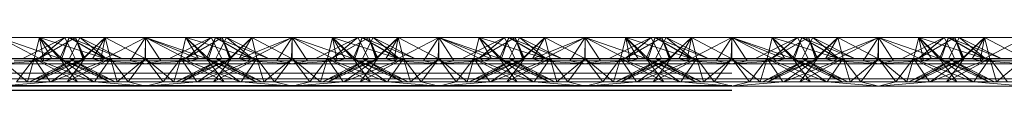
# Paper-space layout 'Layout1' of a CAD drawing. Extents: x -2 to 1033, y -36 to 596.
# Tile 130 of 182: x 700.1556 to 701.8351, y 497.1054 to 497.1962. Entities that reach past the tile are written whole.
import ezdxf

# ---------------------------------------------------------------- set-up
doc = ezdxf.new("R2010")
doc.units = 0
doc.linetypes.add('ACAD_ISO02W100', pattern=[15, 12, -3])
doc.layers.add('SS_1.ET-HALA_TaO-JD-LAVKA-ZEBRIK', color=9, linetype='CONTINUOUS', lineweight=13)

psp = doc.layouts.get("Layout1")

# ---------------------------------------------------------------- linework, layer by layer
at = {"layer": 'SS_1.ET-HALA_TaO-JD-LAVKA-ZEBRIK', "color": 9, "linetype": 'ACAD_ISO02W100', "ltscale": 0.25}
for p, q in [((700.1204, 497.1962), (700.2239, 497.1604)), ((700.2325, 497.1962), (700.1609, 497.1604)), ((700.1893, 497.1962), (700.1804, 497.1604)), ((700.1883, 497.1604), (700.251, 497.1962)), ((700.1883, 497.1604), (700.2325, 497.1962)), ((700.251, 497.1962), (700.1888, 497.1604)), ((700.1888, 497.1604), (700.2325, 497.1962)), ((700.1893, 497.1962), (700.2239, 497.1604)), ((700.1893, 497.1962), (700.3009, 497.1604)), ((700.2398, 497.1962), (700.2243, 497.1604)), ((700.2325, 497.1962), (700.2454, 497.1704)), ((700.2398, 497.1962), (700.3009, 497.1604)), ((700.2398, 497.1962), (700.3298, 497.1604)), ((700.2404, 497.1604), (700.2583, 497.1962)), ((700.2633, 497.1604), (700.251, 497.1962)), ((700.251, 497.1962), (700.2542, 497.188)), ((700.2544, 497.1884), (700.251, 497.1962)), ((700.251, 497.1962), (700.2665, 497.1604)), ((700.2633, 497.1604), (700.3014, 497.1962)), ((700.2801, 497.1596), (700.3014, 497.1962)), ((700.2937, 497.1562), (700.3704, 497.1962)), ((700.3014, 497.1962), (700.2937, 497.1562)), ((700.3014, 497.1962), (700.3104, 497.1604)), ((700.3076, 497.1715), (700.3014, 497.1962)), ((700.3704, 497.1962), (700.3443, 497.1562)), ((700.3964, 497.1562), (700.3704, 497.1962)), ((700.3704, 497.1962), (700.4471, 497.1562)), ((700.3704, 497.1962), (700.4607, 497.1596)), ((700.3704, 497.1962), (700.3704, 497.1604)), ((700.4304, 497.1604), (700.4393, 497.1962)), ((700.4393, 497.1962), (700.4332, 497.1715)), ((700.4388, 497.1604), (700.501, 497.1962)), ((700.4388, 497.1604), (700.4825, 497.1962)), ((700.4393, 497.1962), (700.4607, 497.1596)), ((700.4393, 497.1962), (700.4775, 497.1604)), ((700.4743, 497.1604), (700.4898, 497.1962)), ((700.4898, 497.1962), (700.4775, 497.1604)), ((700.4825, 497.1962), (700.5004, 497.1604)), ((700.4898, 497.1962), (700.4864, 497.1884)), ((700.5509, 497.1604), (700.4898, 497.1962)), ((700.4898, 497.1962), (700.553, 497.1604)), ((700.5798, 497.1604), (700.4898, 497.1962)), ((700.4954, 497.1704), (700.5083, 497.1962)), ((700.5151, 497.1604), (700.501, 497.1962)), ((700.5165, 497.1604), (700.501, 497.1962)), ((700.5083, 497.1962), (700.553, 497.1604)), ((700.5798, 497.1604), (700.5083, 497.1962)), ((700.5151, 497.1604), (700.5514, 497.1962)), ((700.5514, 497.1962), (700.5604, 497.1604)), ((700.5514, 497.1962), (700.6194, 497.1604)), ((700.6204, 497.1962), (700.6194, 497.1604)), ((700.6204, 497.1962), (700.7239, 497.1604)), ((700.6204, 497.1962), (700.6204, 497.1604)), ((700.7325, 497.1962), (700.6609, 497.1604)), ((700.6893, 497.1962), (700.6804, 497.1604)), ((700.6883, 497.1604), (700.751, 497.1962)), ((700.6883, 497.1604), (700.7325, 497.1962)), ((700.751, 497.1962), (700.6888, 497.1604)), ((700.6888, 497.1604), (700.7325, 497.1962)), ((700.6893, 497.1962), (700.7239, 497.1604)), ((700.6893, 497.1962), (700.8009, 497.1604)), ((700.7398, 497.1962), (700.7243, 497.1604)), ((700.7325, 497.1962), (700.7454, 497.1704)), ((700.7398, 497.1962), (700.8009, 497.1604)), ((700.7398, 497.1962), (700.8298, 497.1604)), ((700.7404, 497.1604), (700.7583, 497.1962)), ((700.7633, 497.1604), (700.751, 497.1962)), ((700.751, 497.1962), (700.7542, 497.188)), ((700.751, 497.1962), (700.7665, 497.1604)), ((700.7544, 497.1884), (700.751, 497.1962)), ((700.7633, 497.1604), (700.8014, 497.1962)), ((700.7801, 497.1596), (700.8014, 497.1962)), ((700.7937, 497.1562), (700.8704, 497.1962)), ((700.7937, 497.1562), (700.8014, 497.1962)), ((700.8014, 497.1962), (700.8104, 497.1604)), ((700.8076, 497.1715), (700.8014, 497.1962)), ((700.8704, 497.1962), (700.8443, 497.1562)), ((700.8964, 497.1562), (700.8704, 497.1962)), ((700.8704, 497.1962), (700.9471, 497.1562)), ((700.8704, 497.1962), (700.9607, 497.1596)), ((700.8704, 497.1962), (700.8704, 497.1604)), ((700.9304, 497.1604), (700.9393, 497.1962)), ((700.9393, 497.1962), (700.9332, 497.1715)), ((700.9388, 497.1604), (701.001, 497.1962)), ((700.9388, 497.1604), (700.9825, 497.1962)), ((700.9393, 497.1962), (700.9607, 497.1596)), ((700.9393, 497.1962), (700.9775, 497.1604)), ((700.9743, 497.1604), (700.9898, 497.1962)), ((700.9898, 497.1962), (700.9775, 497.1604)), ((700.9825, 497.1962), (701.0004, 497.1604)), ((700.9898, 497.1962), (700.9864, 497.1884)), ((701.0509, 497.1604), (700.9898, 497.1962)), ((700.9898, 497.1962), (701.053, 497.1604)), ((701.0798, 497.1604), (700.9898, 497.1962)), ((700.9954, 497.1704), (701.0083, 497.1962)), ((701.0151, 497.1604), (701.001, 497.1962)), ((701.0165, 497.1604), (701.001, 497.1962)), ((701.0083, 497.1962), (701.053, 497.1604)), ((701.0798, 497.1604), (701.0083, 497.1962)), ((701.0151, 497.1604), (701.0514, 497.1962)), ((701.0604, 497.1604), (701.0514, 497.1962)), ((701.0514, 497.1962), (701.1194, 497.1604)), ((701.1204, 497.1962), (701.1194, 497.1604)), ((701.1204, 497.1962), (701.2239, 497.1604)), ((701.1204, 497.1962), (701.1204, 497.1604)), ((701.2325, 497.1962), (701.1609, 497.1604)), ((701.1893, 497.1962), (701.1804, 497.1604)), ((701.1883, 497.1604), (701.251, 497.1962)), ((701.1883, 497.1604), (701.2325, 497.1962)), ((701.251, 497.1962), (701.1888, 497.1604)), ((701.1888, 497.1604), (701.2325, 497.1962)), ((701.1893, 497.1962), (701.2239, 497.1604)), ((701.1893, 497.1962), (701.3009, 497.1604)), ((701.2398, 497.1962), (701.2243, 497.1604)), ((701.2325, 497.1962), (701.2454, 497.1704)), ((701.2398, 497.1962), (701.3009, 497.1604)), ((701.2398, 497.1962), (701.3298, 497.1604)), ((701.2404, 497.1604), (701.2583, 497.1962)), ((701.2633, 497.1604), (701.251, 497.1962)), ((701.251, 497.1962), (701.2542, 497.188)), ((701.2544, 497.1884), (701.251, 497.1962)), ((701.251, 497.1962), (701.2665, 497.1604)), ((701.2633, 497.1604), (701.3014, 497.1962)), ((701.2801, 497.1596), (701.3014, 497.1962)), ((701.2937, 497.1562), (701.3704, 497.1962)), ((701.2937, 497.1562), (701.3014, 497.1962)), ((701.3014, 497.1962), (701.3104, 497.1604)), ((701.3076, 497.1715), (701.3014, 497.1962)), ((701.3704, 497.1962), (701.3443, 497.1562)), ((701.3964, 497.1562), (701.3704, 497.1962)), ((701.3704, 497.1962), (701.4471, 497.1562)), ((701.3704, 497.1962), (701.4607, 497.1596)), ((701.3704, 497.1604), (701.3704, 497.1962)), ((701.4304, 497.1604), (701.4393, 497.1962)), ((701.4393, 497.1962), (701.4332, 497.1715)), ((701.4388, 497.1604), (701.501, 497.1962)), ((701.4388, 497.1604), (701.4825, 497.1962)), ((701.4393, 497.1962), (701.4607, 497.1596)), ((701.4393, 497.1962), (701.4775, 497.1604)), ((701.4743, 497.1604), (701.4898, 497.1962)), ((701.4898, 497.1962), (701.4775, 497.1604)), ((701.4825, 497.1962), (701.5004, 497.1604)), ((701.4898, 497.1962), (701.4864, 497.1884)), ((701.5509, 497.1604), (701.4898, 497.1962)), ((701.4898, 497.1962), (701.553, 497.1604)), ((701.5798, 497.1604), (701.4898, 497.1962)), ((701.4954, 497.1704), (701.5083, 497.1962)), ((701.5151, 497.1604), (701.501, 497.1962)), ((701.5165, 497.1604), (701.501, 497.1962)), ((701.5083, 497.1962), (701.553, 497.1604)), ((701.5798, 497.1604), (701.5083, 497.1962)), ((701.5151, 497.1604), (701.5514, 497.1962)), ((701.5604, 497.1604), (701.5514, 497.1962)), ((701.5514, 497.1962), (701.6194, 497.1604)), ((701.6204, 497.1962), (701.6194, 497.1604)), ((701.6204, 497.1962), (701.7239, 497.1604)), ((701.6204, 497.1604), (701.6204, 497.1962)), ((701.7325, 497.1962), (701.6609, 497.1604)), ((701.6893, 497.1962), (701.6804, 497.1604)), ((701.6883, 497.1604), (701.751, 497.1962)), ((701.6883, 497.1604), (701.7325, 497.1962)), ((701.751, 497.1962), (701.6888, 497.1604)), ((701.6888, 497.1604), (701.7325, 497.1962)), ((701.6893, 497.1962), (701.7239, 497.1604)), ((701.6893, 497.1962), (701.8009, 497.1604)), ((701.7398, 497.1962), (701.7243, 497.1604)), ((701.7325, 497.1962), (701.7454, 497.1704)), ((701.7398, 497.1962), (701.8009, 497.1604)), ((701.7398, 497.1962), (701.8298, 497.1604)), ((701.7404, 497.1604), (701.7583, 497.1962)), ((701.7633, 497.1604), (701.751, 497.1962)), ((701.751, 497.1962), (701.7542, 497.188)), ((701.751, 497.1962), (701.7665, 497.1604)), ((701.7544, 497.1884), (701.751, 497.1962)), ((701.7633, 497.1604), (701.8014, 497.1962)), ((701.7801, 497.1596), (701.8014, 497.1962)), ((701.7937, 497.1562), (701.8704, 497.1962)), ((701.8014, 497.1962), (701.7937, 497.1562)), ((701.8014, 497.1962), (701.8104, 497.1604)), ((701.8076, 497.1715), (701.8014, 497.1962)), ((700.2542, 497.188), (700.2651, 497.1604)), ((700.2665, 497.1604), (700.2544, 497.1884)), ((700.2869, 497.1819), (700.2651, 497.1604)), ((700.4739, 497.1604), (700.4534, 497.1816)), ((700.4907, 497.1797), (700.4656, 497.1878)), ((700.4864, 497.1884), (700.4743, 497.1604)), ((700.5509, 497.1604), (700.4907, 497.1797)), ((700.7542, 497.188), (700.7651, 497.1604)), ((700.7665, 497.1604), (700.7544, 497.1884)), ((700.7869, 497.1819), (700.7651, 497.1604)), ((700.9739, 497.1604), (700.9534, 497.1816)), ((700.9907, 497.1797), (700.9656, 497.1878)), ((700.9864, 497.1884), (700.9743, 497.1604)), ((701.0509, 497.1604), (700.9907, 497.1797)), ((701.2542, 497.188), (701.2651, 497.1604)), ((701.2665, 497.1604), (701.2544, 497.1884)), ((701.2869, 497.1819), (701.2651, 497.1604)), ((701.4739, 497.1604), (701.4534, 497.1816)), ((701.4907, 497.1797), (701.4656, 497.1878)), ((701.4864, 497.1884), (701.4743, 497.1604)), ((701.5509, 497.1604), (701.4907, 497.1797)), ((701.7542, 497.188), (701.7651, 497.1604)), ((701.7665, 497.1604), (701.7544, 497.1884)), ((701.7869, 497.1819), (701.7651, 497.1604)), ((700.1204, 497.1604), (700.1688, 497.1204)), ((700.1804, 497.1604), (700.1204, 497.1604)), ((700.1503, 497.1204), (700.1804, 497.1604)), ((700.1804, 497.1604), (700.1688, 497.1204)), ((700.1804, 497.1604), (700.2076, 497.1204)), ((700.1804, 497.1604), (700.2543, 497.1204)), ((700.1804, 497.1604), (700.2819, 497.1204)), ((700.2243, 497.1604), (700.1804, 497.1604)), ((700.2665, 497.1604), (700.1824, 497.1204)), ((700.2504, 497.1604), (700.1824, 497.1204)), ((700.2243, 497.1604), (700.2543, 497.1204)), ((700.2243, 497.1604), (700.2819, 497.1204)), ((700.2243, 497.1604), (700.3084, 497.1204)), ((700.3184, 497.1204), (700.2243, 497.1604)), ((700.2275, 497.1604), (700.2243, 497.1604)), ((700.3104, 497.1604), (700.2364, 497.1204)), ((700.2665, 497.1604), (700.2364, 497.1204)), ((700.2404, 497.1604), (700.3084, 497.1204)), ((700.3184, 497.1204), (700.2404, 497.1604)), ((700.2454, 497.1704), (700.2504, 497.1604)), ((700.2504, 497.1604), (700.2454, 497.1579)), ((700.2522, 497.1544), (700.2665, 497.1604)), ((700.2554, 497.1527), (700.2665, 497.1604)), ((700.2801, 497.1596), (700.2633, 497.1604)), ((700.2708, 497.1448), (700.3104, 497.1604)), ((700.3104, 497.1604), (700.2923, 497.1338)), ((700.3104, 497.1604), (700.3076, 497.1715)), ((700.3104, 497.1604), (700.322, 497.1204)), ((700.3104, 497.1604), (700.3404, 497.1204)), ((700.3704, 497.1604), (700.322, 497.1204)), ((700.3404, 497.1204), (700.3704, 497.1604)), ((700.3704, 497.1604), (700.4003, 497.1204)), ((700.3704, 497.1604), (700.4188, 497.1204)), ((700.4003, 497.1204), (700.4304, 497.1604)), ((700.4188, 497.1204), (700.4304, 497.1604)), ((700.4224, 497.1204), (700.5165, 497.1604)), ((700.5004, 497.1604), (700.4224, 497.1204)), ((700.4332, 497.1715), (700.4304, 497.1604)), ((700.4304, 497.1604), (700.4485, 497.1338)), ((700.5043, 497.1204), (700.4304, 497.1604)), ((700.4304, 497.1604), (700.47, 497.1448)), ((700.4324, 497.1204), (700.5165, 497.1604)), ((700.4324, 497.1204), (700.5004, 497.1604)), ((700.4367, 497.1733), (700.4739, 497.1604)), ((700.4588, 497.1204), (700.5604, 497.1604)), ((700.4588, 497.1204), (700.5165, 497.1604)), ((700.4607, 497.1596), (700.4775, 497.1604)), ((700.5043, 497.1204), (700.4743, 497.1604)), ((700.4743, 497.1604), (700.4854, 497.1527)), ((700.5584, 497.1204), (700.4743, 497.1604)), ((700.4743, 497.1604), (700.4886, 497.1544)), ((700.4864, 497.1204), (700.5604, 497.1604)), ((700.4864, 497.1204), (700.5165, 497.1604)), ((700.4904, 497.1604), (700.4954, 497.1704)), ((700.5584, 497.1204), (700.4904, 497.1604)), ((700.4954, 497.1579), (700.4904, 497.1604)), ((700.5165, 497.1604), (700.5133, 497.1604)), ((700.5604, 497.1604), (700.5165, 497.1604)), ((700.5332, 497.1204), (700.5604, 497.1604)), ((700.572, 497.1204), (700.5604, 497.1604)), ((700.5604, 497.1604), (700.5904, 497.1204)), ((700.6204, 497.1604), (700.5604, 497.1604)), ((700.572, 497.1204), (700.6204, 497.1604)), ((700.6204, 497.1604), (700.5904, 497.1204)), ((700.6204, 497.1604), (700.6503, 497.1204)), ((700.6204, 497.1604), (700.6688, 497.1204)), ((700.6804, 497.1604), (700.6204, 497.1604)), ((700.6503, 497.1204), (700.6804, 497.1604)), ((700.6804, 497.1604), (700.6688, 497.1204)), ((700.6804, 497.1604), (700.7076, 497.1204)), ((700.6804, 497.1604), (700.7543, 497.1204)), ((700.6804, 497.1604), (700.7819, 497.1204)), ((700.7243, 497.1604), (700.6804, 497.1604)), ((700.7665, 497.1604), (700.6824, 497.1204)), ((700.7504, 497.1604), (700.6824, 497.1204)), ((700.7243, 497.1604), (700.7543, 497.1204)), ((700.7243, 497.1604), (700.7819, 497.1204)), ((700.7243, 497.1604), (700.8084, 497.1204)), ((700.8184, 497.1204), (700.7243, 497.1604)), ((700.7275, 497.1604), (700.7243, 497.1604)), ((700.8104, 497.1604), (700.7364, 497.1204)), ((700.7665, 497.1604), (700.7364, 497.1204)), ((700.7404, 497.1604), (700.8084, 497.1204)), ((700.8184, 497.1204), (700.7404, 497.1604)), ((700.7454, 497.1704), (700.7504, 497.1604)), ((700.7504, 497.1604), (700.7454, 497.1579)), ((700.7522, 497.1544), (700.7665, 497.1604)), ((700.7554, 497.1527), (700.7665, 497.1604)), ((700.7801, 497.1596), (700.7633, 497.1604)), ((700.7708, 497.1448), (700.8104, 497.1604)), ((700.8104, 497.1604), (700.7923, 497.1338)), ((700.8104, 497.1604), (700.8076, 497.1715)), ((700.8104, 497.1604), (700.822, 497.1204)), ((700.8104, 497.1604), (700.8404, 497.1204)), ((700.8704, 497.1604), (700.822, 497.1204)), ((700.8404, 497.1204), (700.8704, 497.1604)), ((700.8704, 497.1604), (700.9003, 497.1204)), ((700.8704, 497.1604), (700.9188, 497.1204)), ((700.9003, 497.1204), (700.9304, 497.1604)), ((700.9188, 497.1204), (700.9304, 497.1604)), ((700.9224, 497.1204), (701.0165, 497.1604)), ((701.0004, 497.1604), (700.9224, 497.1204)), ((700.9332, 497.1715), (700.9304, 497.1604)), ((700.9304, 497.1604), (700.9576, 497.1204)), ((701.0043, 497.1204), (700.9304, 497.1604)), ((700.9304, 497.1604), (700.97, 497.1448)), ((700.9324, 497.1204), (701.0165, 497.1604)), ((701.0004, 497.1604), (700.9324, 497.1204)), ((700.9367, 497.1733), (700.9739, 497.1604)), ((700.9588, 497.1204), (701.0604, 497.1604)), ((700.9588, 497.1204), (701.0165, 497.1604)), ((700.9607, 497.1596), (700.9775, 497.1604)), ((701.0043, 497.1204), (700.9743, 497.1604)), ((700.9743, 497.1604), (700.9854, 497.1527)), ((701.0584, 497.1204), (700.9743, 497.1604)), ((700.9743, 497.1604), (700.9886, 497.1544)), ((700.9864, 497.1204), (701.0604, 497.1604)), ((700.9864, 497.1204), (701.0165, 497.1604)), ((700.9904, 497.1604), (700.9954, 497.1704)), ((701.0584, 497.1204), (700.9904, 497.1604)), ((700.9954, 497.1579), (700.9904, 497.1604)), ((701.0165, 497.1604), (701.0133, 497.1604)), ((701.0604, 497.1604), (701.0165, 497.1604)), ((701.0332, 497.1204), (701.0604, 497.1604)), ((701.072, 497.1204), (701.0604, 497.1604)), ((701.0604, 497.1604), (701.0904, 497.1204)), ((701.1204, 497.1604), (701.0604, 497.1604)), ((701.072, 497.1204), (701.1204, 497.1604)), ((701.1204, 497.1604), (701.0904, 497.1204)), ((701.1204, 497.1604), (701.1503, 497.1204)), ((701.1204, 497.1604), (701.1688, 497.1204)), ((701.1804, 497.1604), (701.1204, 497.1604)), ((701.1503, 497.1204), (701.1804, 497.1604)), ((701.1804, 497.1604), (701.1688, 497.1204)), ((701.1804, 497.1604), (701.2076, 497.1204)), ((701.1804, 497.1604), (701.2543, 497.1204)), ((701.1804, 497.1604), (701.2819, 497.1204)), ((701.2243, 497.1604), (701.1804, 497.1604)), ((701.2665, 497.1604), (701.1824, 497.1204)), ((701.2504, 497.1604), (701.1824, 497.1204)), ((701.2243, 497.1604), (701.2543, 497.1204)), ((701.2243, 497.1604), (701.2819, 497.1204)), ((701.2243, 497.1604), (701.3084, 497.1204)), ((701.3184, 497.1204), (701.2243, 497.1604)), ((701.2275, 497.1604), (701.2243, 497.1604)), ((701.3104, 497.1604), (701.2364, 497.1204)), ((701.2665, 497.1604), (701.2364, 497.1204)), ((701.2404, 497.1604), (701.3084, 497.1204)), ((701.3184, 497.1204), (701.2404, 497.1604)), ((701.2454, 497.1704), (701.2504, 497.1604)), ((701.2504, 497.1604), (701.2454, 497.1579)), ((701.2522, 497.1544), (701.2665, 497.1604)), ((701.2554, 497.1527), (701.2665, 497.1604)), ((701.2801, 497.1596), (701.2633, 497.1604)), ((701.2708, 497.1448), (701.3104, 497.1604)), ((701.3104, 497.1604), (701.2923, 497.1338)), ((701.3104, 497.1604), (701.3076, 497.1715)), ((701.3104, 497.1604), (701.322, 497.1204)), ((701.3104, 497.1604), (701.3404, 497.1204)), ((701.3704, 497.1604), (701.322, 497.1204)), ((701.3404, 497.1204), (701.3704, 497.1604)), ((701.4003, 497.1204), (701.3704, 497.1604)), ((701.4188, 497.1204), (701.3704, 497.1604)), ((701.4003, 497.1204), (701.4304, 497.1604)), ((701.4188, 497.1204), (701.4304, 497.1604)), ((701.4224, 497.1204), (701.5165, 497.1604)), ((701.5004, 497.1604), (701.4224, 497.1204)), ((701.4332, 497.1715), (701.4304, 497.1604)), ((701.4304, 497.1604), (701.4485, 497.1338)), ((701.5043, 497.1204), (701.4304, 497.1604)), ((701.4304, 497.1604), (701.47, 497.1448)), ((701.4324, 497.1204), (701.5165, 497.1604)), ((701.4324, 497.1204), (701.5004, 497.1604)), ((701.4739, 497.1604), (701.4367, 497.1733)), ((701.4588, 497.1204), (701.5604, 497.1604)), ((701.4588, 497.1204), (701.5165, 497.1604)), ((701.4775, 497.1604), (701.4607, 497.1596)), ((701.5043, 497.1204), (701.4743, 497.1604)), ((701.4743, 497.1604), (701.4854, 497.1527)), ((701.5584, 497.1204), (701.4743, 497.1604)), ((701.4743, 497.1604), (701.4886, 497.1544)), ((701.4864, 497.1204), (701.5604, 497.1604)), ((701.4864, 497.1204), (701.5165, 497.1604)), ((701.4904, 497.1604), (701.4954, 497.1704)), ((701.5584, 497.1204), (701.4904, 497.1604)), ((701.4954, 497.1579), (701.4904, 497.1604)), ((701.5165, 497.1604), (701.5133, 497.1604)), ((701.5604, 497.1604), (701.5165, 497.1604)), ((701.5332, 497.1204), (701.5604, 497.1604)), ((701.572, 497.1204), (701.5604, 497.1604)), ((701.5604, 497.1604), (701.5904, 497.1204)), ((701.6204, 497.1604), (701.5604, 497.1604)), ((701.572, 497.1204), (701.6204, 497.1604)), ((701.5904, 497.1204), (701.6204, 497.1604)), ((701.6204, 497.1604), (701.6503, 497.1204)), ((701.6204, 497.1604), (701.6688, 497.1204)), ((701.6804, 497.1604), (701.6204, 497.1604)), ((701.6503, 497.1204), (701.6804, 497.1604)), ((701.6688, 497.1204), (701.6804, 497.1604)), ((701.6804, 497.1604), (701.7076, 497.1204)), ((701.6804, 497.1604), (701.7543, 497.1204)), ((701.6804, 497.1604), (701.7819, 497.1204)), ((701.7243, 497.1604), (701.6804, 497.1604)), ((701.7665, 497.1604), (701.6824, 497.1204)), ((701.7504, 497.1604), (701.6824, 497.1204)), ((701.7243, 497.1604), (701.7543, 497.1204)), ((701.7243, 497.1604), (701.7819, 497.1204)), ((701.7243, 497.1604), (701.8084, 497.1204)), ((701.8184, 497.1204), (701.7243, 497.1604)), ((701.7275, 497.1604), (701.7243, 497.1604)), ((701.8104, 497.1604), (701.7364, 497.1204)), ((701.7665, 497.1604), (701.7364, 497.1204)), ((701.7404, 497.1604), (701.8084, 497.1204)), ((701.8184, 497.1204), (701.7404, 497.1604)), ((701.7454, 497.1704), (701.7504, 497.1604)), ((701.7504, 497.1604), (701.7454, 497.1579)), ((701.7522, 497.1544), (701.7665, 497.1604)), ((701.7554, 497.1527), (701.7665, 497.1604)), ((701.7801, 497.1596), (701.7633, 497.1604)), ((701.7708, 497.1448), (701.8104, 497.1604)), ((701.7923, 497.1338), (701.8104, 497.1604)), ((701.8104, 497.1604), (701.8076, 497.1715)), ((701.8104, 497.1604), (701.822, 497.1204)), ((701.8404, 497.1204), (701.8104, 497.1604)), ((701.822, 497.1204), (701.8704, 497.1604)), ((700.0301, 497.1596), (700.2107, 497.1596)), ((700.2454, 497.1579), (700.1724, 497.1204)), ((700.1724, 497.1204), (700.2522, 497.1544)), ((700.2088, 497.1204), (700.2554, 497.1527)), ((700.2088, 497.1204), (700.2708, 497.1448)), ((700.2801, 497.1596), (700.2937, 497.1562)), ((700.2937, 497.1562), (700.3704, 497.1509)), ((700.3443, 497.1562), (700.3704, 497.1509)), ((700.3704, 497.1509), (700.4471, 497.1562)), ((700.3704, 497.1509), (700.3964, 497.1562)), ((700.4471, 497.1562), (700.4607, 497.1596)), ((700.47, 497.1448), (700.5319, 497.1204)), ((700.4854, 497.1527), (700.5319, 497.1204)), ((700.4886, 497.1544), (700.5684, 497.1204)), ((700.5684, 497.1204), (700.4954, 497.1579)), ((700.5301, 497.1596), (700.7107, 497.1596)), ((700.7454, 497.1579), (700.6724, 497.1204)), ((700.6724, 497.1204), (700.7522, 497.1544)), ((700.7088, 497.1204), (700.7554, 497.1527)), ((700.7088, 497.1204), (700.7708, 497.1448)), ((700.7801, 497.1596), (700.7937, 497.1562)), ((700.7937, 497.1562), (700.8704, 497.1509)), ((700.8443, 497.1562), (700.8704, 497.1509)), ((700.8704, 497.1509), (700.9471, 497.1562)), ((700.8704, 497.1509), (700.8964, 497.1562)), ((700.9471, 497.1562), (700.9607, 497.1596)), ((700.97, 497.1448), (701.0319, 497.1204)), ((700.9854, 497.1527), (701.0319, 497.1204)), ((700.9886, 497.1544), (701.0684, 497.1204)), ((701.0684, 497.1204), (700.9954, 497.1579)), ((701.0301, 497.1596), (701.2107, 497.1596)), ((701.2454, 497.1579), (701.1724, 497.1204)), ((701.1724, 497.1204), (701.2522, 497.1544)), ((701.2088, 497.1204), (701.2554, 497.1527)), ((701.2088, 497.1204), (701.2708, 497.1448)), ((701.2801, 497.1596), (701.2937, 497.1562)), ((701.2937, 497.1562), (701.3704, 497.1509)), ((701.3443, 497.1562), (701.3704, 497.1509)), ((701.4471, 497.1562), (701.3704, 497.1509)), ((701.3704, 497.1509), (701.3964, 497.1562)), ((701.4607, 497.1596), (701.4471, 497.1562)), ((701.47, 497.1448), (701.5319, 497.1204)), ((701.4854, 497.1527), (701.5319, 497.1204)), ((701.4886, 497.1544), (701.5684, 497.1204)), ((701.5684, 497.1204), (701.4954, 497.1579)), ((701.5301, 497.1596), (701.7107, 497.1596)), ((701.7454, 497.1579), (701.6724, 497.1204)), ((701.6724, 497.1204), (701.7522, 497.1544)), ((701.7088, 497.1204), (701.7554, 497.1527)), ((701.7088, 497.1204), (701.7708, 497.1448)), ((701.7801, 497.1596), (701.7937, 497.1562)), ((701.7937, 497.1562), (701.8704, 497.1509)), ((698.3704, 497.1353), (706.3704, 497.1353)), ((700.2923, 497.1338), (700.2832, 497.1204)), ((700.4485, 497.1338), (700.4576, 497.1204)), ((700.7923, 497.1338), (700.7832, 497.1204)), ((701.2923, 497.1338), (701.2832, 497.1204)), ((701.4485, 497.1338), (701.4576, 497.1204)), ((701.7832, 497.1204), (701.7923, 497.1338)), ((698.3704, 497.1143), (706.3704, 497.1143)), ((706.3704, 497.1128), (698.3704, 497.1128)), ((700.1204, 497.1128), (700.2076, 497.1204)), ((700.1503, 497.1204), (700.2076, 497.1204)), ((700.2076, 497.1204), (700.5332, 497.1204)), ((700.2832, 497.1204), (700.3704, 497.1128)), ((700.3404, 497.1204), (700.3704, 497.1128)), ((700.4576, 497.1204), (700.3704, 497.1128)), ((700.3704, 497.1128), (700.4003, 497.1204)), ((700.6204, 497.1128), (700.5332, 497.1204)), ((700.5332, 497.1204), (700.5904, 497.1204)), ((700.5904, 497.1204), (700.6204, 497.1128)), ((700.5904, 497.1204), (700.6503, 497.1204)), ((700.6204, 497.1128), (700.7076, 497.1204)), ((700.6503, 497.1204), (700.6204, 497.1128)), ((700.6503, 497.1204), (700.7076, 497.1204)), ((700.7076, 497.1204), (701.0332, 497.1204)), ((700.7832, 497.1204), (700.8704, 497.1128)), ((700.8404, 497.1204), (700.8704, 497.1128)), ((700.9576, 497.1204), (700.8704, 497.1128)), ((700.8704, 497.1128), (700.9003, 497.1204)), ((701.1204, 497.1128), (701.0332, 497.1204)), ((701.0332, 497.1204), (701.0904, 497.1204)), ((701.0904, 497.1204), (701.1204, 497.1128)), ((701.0904, 497.1204), (701.1503, 497.1204)), ((701.1204, 497.1128), (701.2076, 497.1204)), ((701.1503, 497.1204), (701.1204, 497.1128)), ((701.1503, 497.1204), (701.2076, 497.1204)), ((701.2076, 497.1204), (701.5332, 497.1204)), ((701.2832, 497.1204), (701.3704, 497.1128)), ((701.3704, 497.1128), (701.3404, 497.1204)), ((701.4576, 497.1204), (701.3704, 497.1128)), ((701.3704, 497.1128), (701.4003, 497.1204)), ((701.6204, 497.1128), (701.5332, 497.1204)), ((701.5332, 497.1204), (701.5904, 497.1204)), ((701.5904, 497.1204), (701.6204, 497.1128)), ((701.5904, 497.1204), (701.6503, 497.1204)), ((701.6204, 497.1128), (701.7076, 497.1204)), ((701.6204, 497.1128), (701.6503, 497.1204)), ((701.6503, 497.1204), (701.7076, 497.1204)), ((701.7076, 497.1204), (702.0332, 497.1204)), ((701.7832, 497.1204), (701.8704, 497.1128)), ((698.3704, 497.1064), (706.3704, 497.1064)), ((698.3704, 497.1054), (706.3704, 497.1054))]:
    psp.add_line(p, q, dxfattribs=at)
at = {"layer": 'SS_1.ET-HALA_TaO-JD-LAVKA-ZEBRIK', "color": 5, "linetype": 'Continuous', "ltscale": 0.25}
for p, q in [((700.1204, 497.1962), (700.1971, 497.1562)), ((700.1893, 497.1962), (700.1204, 497.1962)), ((700.1893, 497.1962), (700.1971, 497.1562)), ((700.1893, 497.1962), (700.2107, 497.1596)), ((700.2275, 497.1604), (700.1893, 497.1962)), ((700.2398, 497.1962), (700.1893, 497.1962)), ((700.2275, 497.1604), (700.2398, 497.1962)), ((700.303, 497.1604), (700.2398, 497.1962)), ((700.2583, 497.1962), (700.2398, 497.1962)), ((700.303, 497.1604), (700.2583, 497.1962)), ((700.3298, 497.1604), (700.2583, 497.1962)), ((700.3014, 497.1962), (700.2583, 497.1962)), ((700.3014, 497.1962), (700.2869, 497.1819)), ((700.3014, 497.1962), (700.3694, 497.1604)), ((700.3704, 497.1962), (700.3014, 497.1962)), ((700.3704, 497.1962), (700.3694, 497.1604)), ((700.3704, 497.1962), (700.4367, 497.1733)), ((700.4393, 497.1962), (700.3704, 497.1962)), ((700.4825, 497.1962), (700.4109, 497.1604)), ((700.501, 497.1962), (700.4383, 497.1604)), ((700.4825, 497.1962), (700.4383, 497.1604)), ((700.4534, 497.1816), (700.4393, 497.1962)), ((700.4656, 497.1878), (700.4393, 497.1962)), ((700.4825, 497.1962), (700.4393, 497.1962)), ((700.501, 497.1962), (700.4825, 497.1962)), ((700.501, 497.1962), (700.5133, 497.1604)), ((700.5514, 497.1962), (700.501, 497.1962)), ((700.5514, 497.1962), (700.5133, 497.1604)), ((700.5301, 497.1596), (700.6204, 497.1962)), ((700.5301, 497.1596), (700.5514, 497.1962)), ((700.5437, 497.1562), (700.6204, 497.1962)), ((700.6204, 497.1962), (700.5514, 497.1962)), ((700.6204, 497.1962), (700.5943, 497.1562)), ((700.6204, 497.1962), (700.6464, 497.1562)), ((700.6204, 497.1962), (700.6971, 497.1562)), ((700.6893, 497.1962), (700.6204, 497.1962)), ((700.6893, 497.1962), (700.6971, 497.1562)), ((700.6893, 497.1962), (700.7107, 497.1596)), ((700.6893, 497.1962), (700.7275, 497.1604)), ((700.7398, 497.1962), (700.6893, 497.1962)), ((700.7275, 497.1604), (700.7398, 497.1962)), ((700.803, 497.1604), (700.7398, 497.1962)), ((700.7583, 497.1962), (700.7398, 497.1962)), ((700.803, 497.1604), (700.7583, 497.1962)), ((700.8298, 497.1604), (700.7583, 497.1962)), ((700.8014, 497.1962), (700.7583, 497.1962)), ((700.8014, 497.1962), (700.7869, 497.1819)), ((700.8014, 497.1962), (700.8694, 497.1604)), ((700.8704, 497.1962), (700.8014, 497.1962)), ((700.8704, 497.1962), (700.8694, 497.1604)), ((700.8704, 497.1962), (700.9367, 497.1733)), ((700.9393, 497.1962), (700.8704, 497.1962)), ((700.9825, 497.1962), (700.9109, 497.1604)), ((701.001, 497.1962), (700.9383, 497.1604)), ((700.9825, 497.1962), (700.9383, 497.1604)), ((700.9534, 497.1816), (700.9393, 497.1962)), ((700.9656, 497.1878), (700.9393, 497.1962)), ((700.9825, 497.1962), (700.9393, 497.1962)), ((701.001, 497.1962), (700.9825, 497.1962)), ((701.001, 497.1962), (701.0133, 497.1604)), ((701.0514, 497.1962), (701.001, 497.1962)), ((701.0133, 497.1604), (701.0514, 497.1962)), ((701.0301, 497.1596), (701.1204, 497.1962)), ((701.0301, 497.1596), (701.0514, 497.1962)), ((701.0437, 497.1562), (701.1204, 497.1962)), ((701.1204, 497.1962), (701.0514, 497.1962)), ((701.1204, 497.1962), (701.0943, 497.1562)), ((701.1204, 497.1962), (701.1464, 497.1562)), ((701.1204, 497.1962), (701.1971, 497.1562)), ((701.1893, 497.1962), (701.1204, 497.1962)), ((701.1893, 497.1962), (701.1971, 497.1562)), ((701.1893, 497.1962), (701.2107, 497.1596)), ((701.1893, 497.1962), (701.2275, 497.1604)), ((701.2398, 497.1962), (701.1893, 497.1962)), ((701.2398, 497.1962), (701.2275, 497.1604)), ((701.303, 497.1604), (701.2398, 497.1962)), ((701.2583, 497.1962), (701.2398, 497.1962)), ((701.303, 497.1604), (701.2583, 497.1962)), ((701.3298, 497.1604), (701.2583, 497.1962)), ((701.3014, 497.1962), (701.2583, 497.1962)), ((701.3014, 497.1962), (701.2869, 497.1819)), ((701.3014, 497.1962), (701.3694, 497.1604)), ((701.3704, 497.1962), (701.3014, 497.1962)), ((701.3704, 497.1962), (701.3694, 497.1604)), ((701.4367, 497.1733), (701.3704, 497.1962)), ((701.4393, 497.1962), (701.3704, 497.1962)), ((701.4825, 497.1962), (701.4109, 497.1604)), ((701.501, 497.1962), (701.4383, 497.1604)), ((701.4825, 497.1962), (701.4383, 497.1604)), ((701.4534, 497.1816), (701.4393, 497.1962)), ((701.4656, 497.1878), (701.4393, 497.1962)), ((701.4825, 497.1962), (701.4393, 497.1962)), ((701.501, 497.1962), (701.4825, 497.1962)), ((701.501, 497.1962), (701.5133, 497.1604)), ((701.5514, 497.1962), (701.501, 497.1962)), ((701.5133, 497.1604), (701.5514, 497.1962)), ((701.5301, 497.1596), (701.6204, 497.1962)), ((701.5301, 497.1596), (701.5514, 497.1962)), ((701.5437, 497.1562), (701.6204, 497.1962)), ((701.6204, 497.1962), (701.5514, 497.1962)), ((701.6204, 497.1962), (701.5943, 497.1562)), ((701.6464, 497.1562), (701.6204, 497.1962)), ((701.6204, 497.1962), (701.6971, 497.1562)), ((701.6893, 497.1962), (701.6204, 497.1962)), ((701.6971, 497.1562), (701.6893, 497.1962)), ((701.6893, 497.1962), (701.7107, 497.1596)), ((701.6893, 497.1962), (701.7275, 497.1604)), ((701.7398, 497.1962), (701.6893, 497.1962)), ((701.7398, 497.1962), (701.7275, 497.1604)), ((701.7398, 497.1962), (701.803, 497.1604)), ((701.7583, 497.1962), (701.7398, 497.1962)), ((701.803, 497.1604), (701.7583, 497.1962)), ((701.8298, 497.1604), (701.7583, 497.1962)), ((701.8014, 497.1962), (701.7583, 497.1962)), ((701.8014, 497.1962), (701.7869, 497.1819)), ((701.8014, 497.1962), (701.8694, 497.1604)), ((701.8704, 497.1962), (701.8014, 497.1962)), ((700.2107, 497.1596), (700.2275, 497.1604)), ((700.5133, 497.1604), (700.2275, 497.1604)), ((700.5133, 497.1604), (700.5301, 497.1596)), ((700.7275, 497.1604), (700.7107, 497.1596)), ((701.0133, 497.1604), (700.7275, 497.1604)), ((701.0133, 497.1604), (701.0301, 497.1596)), ((701.2275, 497.1604), (701.2107, 497.1596)), ((701.5133, 497.1604), (701.2275, 497.1604)), ((701.5133, 497.1604), (701.5301, 497.1596)), ((701.7275, 497.1604), (701.7107, 497.1596)), ((702.0133, 497.1604), (701.7275, 497.1604)), ((706.1204, 497.1509), (698.6204, 497.1509)), ((700.1204, 497.1509), (700.1971, 497.1562)), ((700.1464, 497.1562), (700.1971, 497.1562)), ((700.1971, 497.1562), (700.2107, 497.1596)), ((700.1971, 497.1562), (700.5437, 497.1562)), ((700.2107, 497.1596), (700.5301, 497.1596)), ((700.5437, 497.1562), (700.5301, 497.1596)), ((700.6204, 497.1509), (700.5437, 497.1562)), ((700.5437, 497.1562), (700.5943, 497.1562)), ((700.5943, 497.1562), (700.6204, 497.1509)), ((700.5943, 497.1562), (700.6464, 497.1562)), ((700.6204, 497.1509), (700.6971, 497.1562)), ((700.6464, 497.1562), (700.6204, 497.1509)), ((700.6464, 497.1562), (700.6971, 497.1562)), ((700.6971, 497.1562), (700.7107, 497.1596)), ((700.6971, 497.1562), (701.0437, 497.1562)), ((700.7107, 497.1596), (701.0301, 497.1596)), ((701.0301, 497.1596), (701.0437, 497.1562)), ((701.0437, 497.1562), (701.1204, 497.1509)), ((701.0437, 497.1562), (701.0943, 497.1562)), ((701.0943, 497.1562), (701.1204, 497.1509)), ((701.0943, 497.1562), (701.1464, 497.1562)), ((701.1204, 497.1509), (701.1971, 497.1562)), ((701.1464, 497.1562), (701.1204, 497.1509)), ((701.1464, 497.1562), (701.1971, 497.1562)), ((701.1971, 497.1562), (701.2107, 497.1596)), ((701.1971, 497.1562), (701.5437, 497.1562)), ((701.2107, 497.1596), (701.5301, 497.1596)), ((701.5301, 497.1596), (701.5437, 497.1562)), ((701.5437, 497.1562), (701.6204, 497.1509)), ((701.5437, 497.1562), (701.5943, 497.1562)), ((701.5943, 497.1562), (701.6204, 497.1509)), ((701.5943, 497.1562), (701.6464, 497.1562)), ((701.6204, 497.1509), (701.6971, 497.1562)), ((701.6204, 497.1509), (701.6464, 497.1562)), ((701.6464, 497.1562), (701.6971, 497.1562)), ((701.6971, 497.1562), (701.7107, 497.1596)), ((701.6971, 497.1562), (702.0437, 497.1562)), ((701.7107, 497.1596), (702.0301, 497.1596)), ((698.3704, 497.1254), (706.3704, 497.1254))]:
    psp.add_line(p, q, dxfattribs=at)

doc.saveas('drawing.dxf')
